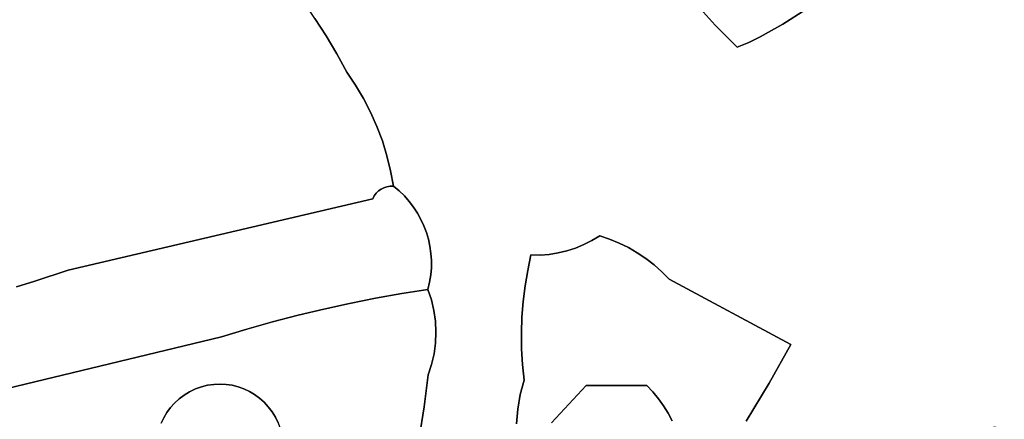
# Model space of a CAD drawing. Header units: inches. Extents: x 36.3 to 71.4, y 17.4 to 61.7.
# Tile 42 of 80: x 54.4 to 59.5, y 38.6 to 40.6. Entities that reach past the tile are written whole.
import ezdxf

# ---------------------------------------------------------------- set-up
doc = ezdxf.new("R2010")
doc.units = ezdxf.units.IN
doc.layers.add('SURFACES_FOR_SKETCHUP', color=7, linetype='Continuous')

msp = doc.modelspace()

# ---------------------------------------------------------------- linework, layer by layer
at = {"layer": 'SURFACES_FOR_SKETCHUP'}
for points, invisible_edges in [([(59.3637, 41.3226), (60.4648, 40.5769), (59.5444, 41.4468)], 3), ([(59.1809, 41.2012), (60.3407, 40.3708), (59.3637, 41.3226)], 3), ([(60.4648, 40.5769), (59.3637, 41.3226), (60.3407, 40.3708)], 3), ([(59.1809, 41.2012), (58.9963, 41.0826), (60.2214, 40.1615)], 10), ([(60.3407, 40.3708), (59.1809, 41.2012), (60.2214, 40.1615)], 3), ([(58.7909, 40.9154), (60.1072, 39.9492), (58.9963, 41.0826)], 3), ([(60.1072, 39.9492), (60.2214, 40.1615), (58.9963, 41.0826)], 10), ([(56.0064, 40.5256), (56.3862, 40.9125), (55.9494, 40.6154)], 3), ([(56.3862, 40.9125), (56.0064, 40.5256), (56.4408, 40.8534)], 3), ([(58.6819, 40.8285), (60.1072, 39.9492), (58.7909, 40.9154)], 3), ([(56.4408, 40.8534), (56.0064, 40.5256), (56.4979, 40.7964)], 3), ([(57.4034, 39.5058), (57.7841, 40.8234), (56.5573, 40.7418)], 11), ([(57.7841, 40.8234), (57.4034, 39.5058), (57.8851, 40.6995)], 3), ([(58.5697, 40.7429), (60.1072, 39.9492), (58.6819, 40.8285)], 3), ([(54.69, 39.3303), (55.8274, 40.7891), (54.1573, 40.6267)], 11), ([(55.8274, 40.7891), (54.69, 39.3303), (55.8898, 40.7032)], 3), ([(56.0605, 40.4339), (56.4979, 40.7964), (56.0064, 40.5256)], 3), ([(56.4979, 40.7964), (56.0605, 40.4339), (56.5573, 40.7418)], 3), ([(56.1118, 40.3404), (56.5573, 40.7418), (56.0605, 40.4339)], 3), ([(56.1565, 40.2746), (56.5573, 40.7418), (56.1118, 40.3404)], 3), ([(56.1971, 40.2064), (56.5573, 40.7418), (56.1565, 40.2746)], 3), ([(56.2335, 40.136), (56.5573, 40.7418), (56.1971, 40.2064)], 3), ([(56.2656, 40.0637), (56.5573, 40.7418), (56.2335, 40.136)], 3), ([(56.2934, 39.9896), (56.5573, 40.7418), (56.2656, 40.0637)], 3), ([(56.2934, 39.9896), (56.3168, 39.9139), (56.5573, 40.7418)], 10), ([(56.3168, 39.9139), (57.0523, 39.4075), (56.5573, 40.7418)], 11), ([(57.4034, 39.5058), (56.5573, 40.7418), (57.0523, 39.4075)], 11), ([(58.4552, 40.6613), (60.1072, 39.9492), (58.5697, 40.7429)], 3), ([(55.8898, 40.7032), (54.69, 39.3303), (55.9494, 40.6154)], 3), ([(57.8851, 40.6995), (57.4034, 39.5058), (57.9924, 40.581)], 3), ([(58.3391, 40.5866), (58.4552, 40.6613), (57.8851, 40.6995)], 10), ([(57.8851, 40.6995), (57.9924, 40.581), (58.3391, 40.5866)], 10), ([(54.1296, 40.5745), (54.69, 39.3303), (54.1573, 40.6267)], 3), ([(58.3391, 40.5866), (58.3796, 38.951), (58.4552, 40.6613)], 3), ([(60.1072, 39.9492), (58.4552, 40.6613), (58.3796, 38.951)], 11), ([(54.1296, 40.5745), (54.0996, 40.5235), (54.69, 39.3303)], 10), ([(55.9494, 40.6154), (54.69, 39.3303), (56.0064, 40.5256)], 3), ([(57.9924, 40.581), (57.4034, 39.5058), (58.1057, 40.4682)], 3), ([(58.2808, 40.5526), (58.3391, 40.5866), (57.9924, 40.581)], 10), ([(58.2223, 40.5213), (58.2808, 40.5526), (57.9924, 40.581)], 10), ([(58.164, 40.493), (58.2223, 40.5213), (57.9924, 40.581)], 10), ([(57.9924, 40.581), (58.1057, 40.4682), (58.164, 40.493)], 8), ([(58.2808, 40.5526), (58.3796, 38.951), (58.3391, 40.5866)], 3), ([(54.0996, 40.5235), (54.0672, 40.4739), (54.69, 39.3303)], 10), ([(56.0064, 40.5256), (54.69, 39.3303), (56.0605, 40.4339)], 3), ([(58.164, 40.493), (58.3796, 38.951), (58.2223, 40.5213)], 3), ([(58.2223, 40.5213), (58.3796, 38.951), (58.2808, 40.5526)], 3), ([(53.9811, 40.3065), (54.69, 39.3303), (54.0672, 40.4739)], 11), ([(58.1057, 40.4682), (58.3796, 38.951), (58.164, 40.493)], 3), ([(56.0605, 40.4339), (54.69, 39.3303), (56.1118, 40.3404)], 3), ([(57.4536, 39.4887), (58.1057, 40.4682), (57.4034, 39.5058)], 3), ([(57.5024, 39.4684), (58.1057, 40.4682), (57.4536, 39.4887)], 3), ([(57.5497, 39.4449), (58.1057, 40.4682), (57.5024, 39.4684)], 3), ([(57.5953, 39.4185), (58.1057, 40.4682), (57.5497, 39.4449)], 3), ([(57.6391, 39.3891), (58.1057, 40.4682), (57.5953, 39.4185)], 3), ([(57.6808, 39.357), (58.1057, 40.4682), (57.6391, 39.3891)], 3), ([(57.6808, 39.357), (57.7205, 39.322), (58.1057, 40.4682)], 10), ([(57.7205, 39.322), (57.7579, 39.2844), (58.1057, 40.4682)], 10), ([(58.3796, 38.951), (58.1057, 40.4682), (57.7579, 39.2844)], 3), ([(56.2447, 39.6946), (56.1118, 40.3404), (54.69, 39.3303)], 3), ([(56.1118, 40.3404), (56.2447, 39.6946), (56.1565, 40.2746)], 3), ([(53.9811, 40.3065), (53.9229, 40.1904), (54.69, 39.3303)], 10), ([(56.1565, 40.2746), (56.2447, 39.6946), (56.1971, 40.2064)], 3), ([(53.9229, 40.1904), (53.8581, 40.0779), (54.5194, 39.2739)], 10), ([(54.5194, 39.2739), (54.69, 39.3303), (53.9229, 40.1904)], 10), ([(56.1971, 40.2064), (56.2447, 39.6946), (56.2335, 40.136)], 3), ([(56.2335, 40.136), (56.2447, 39.6946), (56.2656, 40.0637)], 3), ([(54.5194, 39.2739), (53.8581, 40.0779), (54.4252, 39.2447)], 3), ([(56.2525, 39.7095), (56.2656, 40.0637), (56.2447, 39.6946)], 3), ([(56.2656, 40.0637), (56.2525, 39.7095), (56.2934, 39.9896)], 3), ([(56.2623, 39.7227), (56.2934, 39.9896), (56.2525, 39.7095)], 3), ([(56.2934, 39.9896), (56.2623, 39.7227), (56.3168, 39.9139)], 3), ([(59.4189, 38.5296), (60.1072, 39.9492), (58.3796, 38.951)], 11), ([(59.6085, 38.4945), (60.1072, 39.9492), (59.4189, 38.5296)], 3), ([(56.2739, 39.7341), (56.3168, 39.9139), (56.2623, 39.7227)], 3), ([(56.2871, 39.7435), (56.3168, 39.9139), (56.2739, 39.7341)], 3), ([(56.3168, 39.9139), (56.2871, 39.7435), (56.3357, 39.8369)], 3), ([(56.3357, 39.8369), (56.4307, 39.681), (56.3168, 39.9139)], 3), ([(56.3168, 39.9139), (56.4307, 39.681), (57.0523, 39.4075)], 11), ([(56.3016, 39.7509), (56.3357, 39.8369), (56.2871, 39.7435)], 3), ([(56.317, 39.7559), (56.3357, 39.8369), (56.3016, 39.7509)], 3), ([(56.3333, 39.7585), (56.3357, 39.8369), (56.317, 39.7559)], 3), ([(56.35, 39.7586), (56.3357, 39.8369), (56.3333, 39.7585)], 2), ([(56.3357, 39.8369), (56.35, 39.7586), (56.3791, 39.7346)], 8), ([(56.3357, 39.8369), (56.3791, 39.7346), (56.406, 39.7086)], 9), ([(56.3357, 39.8369), (56.406, 39.7086), (56.4307, 39.681)], 9), ([(56.3791, 39.7346), (56.2447, 39.6946), (56.406, 39.7086)], 3), ([(56.2447, 39.6946), (56.3791, 39.7346), (56.2525, 39.7095)], 3), ([(56.2525, 39.7095), (56.3791, 39.7346), (56.2623, 39.7227)], 3), ([(56.2739, 39.7341), (56.2623, 39.7227), (56.3791, 39.7346)], 10), ([(56.2871, 39.7435), (56.2739, 39.7341), (56.3791, 39.7346)], 10), ([(56.2871, 39.7435), (56.3791, 39.7346), (56.3016, 39.7509)], 3), ([(56.3016, 39.7509), (56.3791, 39.7346), (56.317, 39.7559)], 3), ([(56.3333, 39.7585), (56.317, 39.7559), (56.3791, 39.7346)], 10), ([(56.35, 39.7586), (56.3333, 39.7585), (56.3791, 39.7346)], 2), ([(54.69, 39.3303), (55.602, 39.0291), (56.2447, 39.6946)], 3), ([(55.7321, 39.0657), (56.2447, 39.6946), (55.602, 39.0291)], 3), ([(55.8629, 39.0999), (56.2447, 39.6946), (55.7321, 39.0657)], 3), ([(55.9944, 39.1314), (56.2447, 39.6946), (55.8629, 39.0999)], 3), ([(56.1264, 39.1604), (56.2447, 39.6946), (55.9944, 39.1314)], 3), ([(56.259, 39.1868), (56.2447, 39.6946), (56.1264, 39.1604)], 3), ([(56.406, 39.7086), (56.2447, 39.6946), (56.4307, 39.681)], 3), ([(56.4731, 39.6212), (56.453, 39.6518), (56.2447, 39.6946)], 10), ([(56.453, 39.6518), (56.4307, 39.681), (56.2447, 39.6946)], 10), ([(56.4907, 39.5893), (56.4731, 39.6212), (56.2447, 39.6946)], 10), ([(56.5187, 39.5222), (56.506, 39.5562), (56.2447, 39.6946)], 10), ([(56.506, 39.5562), (56.4907, 39.5893), (56.2447, 39.6946)], 10), ([(56.2447, 39.6946), (56.259, 39.1868), (56.5187, 39.5222)], 11), ([(56.453, 39.6518), (57.0523, 39.4075), (56.4307, 39.681)], 3), ([(56.4731, 39.6212), (57.0523, 39.4075), (56.453, 39.6518)], 3), ([(56.4907, 39.5893), (57.0523, 39.4075), (56.4731, 39.6212)], 3), ([(56.506, 39.5562), (57.0523, 39.4075), (56.4907, 39.5893)], 3), ([(56.259, 39.1868), (56.3921, 39.2107), (56.5187, 39.5222)], 10), ([(56.5289, 39.4873), (56.5187, 39.5222), (56.3921, 39.2107)], 10), ([(56.5187, 39.5222), (57.0523, 39.4075), (56.506, 39.5562)], 3), ([(56.5289, 39.4873), (57.0523, 39.4075), (56.5187, 39.5222)], 3), ([(56.5366, 39.4518), (56.5289, 39.4873), (56.3921, 39.2107)], 10), ([(56.5366, 39.4518), (57.0523, 39.4075), (56.5289, 39.4873)], 3), ([(57.0523, 39.4075), (57.2358, 39.4284), (57.4034, 39.5058)], 11), ([(57.2358, 39.4284), (57.2797, 39.4426), (57.4034, 39.5058)], 10), ([(57.4034, 39.5058), (57.2797, 39.4426), (57.3638, 39.4814)], 3), ([(57.3224, 39.4603), (57.3638, 39.4814), (57.2797, 39.4426)], 2), ([(57.3224, 39.4603), (57.5024, 39.4684), (57.3638, 39.4814)], 3), ([(57.5497, 39.4449), (57.5024, 39.4684), (57.3224, 39.4603)], 10), ([(57.4536, 39.4887), (57.4034, 39.5058), (57.3638, 39.4814)], 8), ([(57.4536, 39.4887), (57.3638, 39.4814), (57.5024, 39.4684)], 3), ([(56.5416, 39.4157), (56.5366, 39.4518), (56.3921, 39.2107)], 10), ([(56.5439, 39.3791), (56.5416, 39.4157), (56.3921, 39.2107)], 10), ([(56.5416, 39.4157), (57.0523, 39.4075), (56.5366, 39.4518)], 3), ([(57.0523, 39.4075), (56.5416, 39.4157), (57.0356, 39.3287)], 3), ([(56.5439, 39.3791), (57.0356, 39.3287), (56.5416, 39.4157)], 3), ([(57.0064, 39.0895), (57.2358, 39.4284), (57.0126, 39.1696)], 3), ([(57.2358, 39.4284), (57.0064, 39.0895), (57.334, 38.7403)], 11), ([(57.1909, 39.4177), (57.0126, 39.1696), (57.2358, 39.4284)], 3), ([(57.0126, 39.1696), (57.1909, 39.4177), (57.0223, 39.2494)], 3), ([(57.1452, 39.4106), (57.0223, 39.2494), (57.1909, 39.4177)], 3), ([(57.2358, 39.4284), (57.0523, 39.4075), (57.1909, 39.4177)], 3), ([(57.0523, 39.4075), (57.0989, 39.4072), (57.1909, 39.4177)], 10), ([(57.1452, 39.4106), (57.1909, 39.4177), (57.0989, 39.4072)], 2), ([(57.2358, 39.4284), (57.334, 38.7403), (57.2797, 39.4426)], 3), ([(57.3224, 39.4603), (57.2797, 39.4426), (57.5497, 39.4449)], 10), ([(57.5953, 39.4185), (57.5497, 39.4449), (57.2797, 39.4426)], 10), ([(57.2797, 39.4426), (57.334, 38.7403), (57.5953, 39.4185)], 11), ([(57.5953, 39.4185), (57.334, 38.7403), (57.6391, 39.3891)], 3), ([(56.5436, 39.3424), (56.5439, 39.3791), (56.3921, 39.2107)], 10), ([(56.5439, 39.3791), (56.5436, 39.3424), (57.0356, 39.3287)], 10), ([(57.0223, 39.2494), (57.1452, 39.4106), (57.0356, 39.3287)], 3), ([(57.0989, 39.4072), (57.0356, 39.3287), (57.1452, 39.4106)], 3), ([(57.0523, 39.4075), (57.0356, 39.3287), (57.0989, 39.4072)], 2), ([(57.6391, 39.3891), (57.334, 38.7403), (57.6808, 39.357)], 3), ([(54.5194, 39.2739), (55.4726, 38.9899), (54.69, 39.3303)], 3), ([(55.602, 39.0291), (54.69, 39.3303), (55.4726, 38.9899)], 3), ([(56.5404, 39.3055), (56.5436, 39.3424), (56.3921, 39.2107)], 10), ([(56.5404, 39.3055), (57.0223, 39.2494), (56.5436, 39.3424)], 3), ([(57.0356, 39.3287), (56.5436, 39.3424), (57.0223, 39.2494)], 3), ([(57.7205, 39.322), (57.6808, 39.357), (57.334, 38.7403)], 10), ([(57.334, 38.7403), (57.6447, 38.7403), (57.7205, 39.322)], 10), ([(57.7579, 39.2844), (57.7205, 39.322), (57.6447, 38.7403)], 10), ([(54.4252, 39.2447), (53.9975, 38.635), (54.5194, 39.2739)], 3), ([(55.4726, 38.9899), (54.5194, 39.2739), (53.9975, 38.635)], 3), ([(56.5344, 39.2686), (56.5404, 39.3055), (56.3921, 39.2107)], 10), ([(56.5256, 39.2319), (56.5344, 39.2686), (56.3921, 39.2107)], 2), ([(56.5344, 39.2686), (56.5256, 39.2319), (56.5436, 39.1786)], 8), ([(56.5404, 39.3055), (56.5344, 39.2686), (57.0223, 39.2494)], 10), ([(56.5436, 39.1786), (57.0223, 39.2494), (56.5344, 39.2686)], 11), ([(57.6753, 38.708), (57.7579, 39.2844), (57.6447, 38.7403)], 3), ([(57.7579, 39.2844), (57.6753, 38.708), (58.2692, 38.753)], 11), ([(58.2692, 38.753), (58.3796, 38.951), (57.7579, 39.2844)], 8), ([(56.5256, 39.2319), (56.3921, 39.2107), (56.5436, 39.1786)], 2), ([(57.0223, 39.2494), (56.5436, 39.1786), (57.0126, 39.1696)], 3), ([(56.1264, 39.1604), (56.5275, 38.7946), (56.259, 39.1868)], 3), ([(56.3921, 39.2107), (56.259, 39.1868), (56.567, 39.0134)], 10), ([(56.5648, 38.9579), (56.567, 39.0134), (56.259, 39.1868)], 10), ([(56.545, 38.8481), (56.259, 39.1868), (56.5275, 38.7946)], 3), ([(56.5574, 38.9027), (56.259, 39.1868), (56.545, 38.8481)], 3), ([(56.5648, 38.9579), (56.259, 39.1868), (56.5574, 38.9027)], 3), ([(56.5643, 39.069), (56.5564, 39.1241), (56.3921, 39.2107)], 10), ([(56.5436, 39.1786), (56.3921, 39.2107), (56.5564, 39.1241)], 3), ([(56.5643, 39.069), (56.3921, 39.2107), (56.567, 39.0134)], 3), ([(56.5564, 39.1241), (57.0126, 39.1696), (56.5436, 39.1786)], 3), ([(57.0126, 39.1696), (56.5564, 39.1241), (57.0064, 39.0895)], 3), ([(55.9944, 39.1314), (55.8629, 39.0999), (55.7304, 38.607)], 10), ([(55.9944, 39.1314), (55.7304, 38.607), (55.7473, 38.5793)], 9), ([(55.7473, 38.5793), (56.5078, 38.6325), (55.9944, 39.1314)], 11), ([(55.9944, 39.1314), (56.5275, 38.7946), (56.1264, 39.1604)], 3), ([(56.5275, 38.7946), (55.9944, 39.1314), (56.5078, 38.6325)], 3), ([(56.5643, 39.069), (57.0064, 39.0895), (56.5564, 39.1241)], 3), ([(55.7321, 39.0657), (55.602, 39.0291), (55.6143, 38.7107)], 10), ([(55.6143, 38.7107), (55.641, 38.6949), (55.7321, 39.0657)], 10), ([(55.641, 38.6949), (55.6662, 38.6766), (55.7321, 39.0657)], 10), ([(55.6662, 38.6766), (55.6897, 38.6558), (55.7321, 39.0657)], 10), ([(55.8629, 39.0999), (55.7321, 39.0657), (55.6897, 38.6558)], 10), ([(55.6897, 38.6558), (55.7111, 38.6325), (55.8629, 39.0999)], 10), ([(55.7111, 38.6325), (55.7304, 38.607), (55.8629, 39.0999)], 10), ([(57.0064, 39.0895), (56.5643, 39.069), (57.0038, 39.0093)], 3), ([(56.567, 39.0134), (57.0038, 39.0093), (56.5643, 39.069)], 3), ([(57.0038, 39.0093), (57.334, 38.7403), (57.0064, 39.0895)], 3), ([(55.4726, 38.9899), (55.5269, 38.7419), (55.602, 39.0291)], 3), ([(55.557, 38.7343), (55.602, 39.0291), (55.5269, 38.7419)], 3), ([(55.5862, 38.7239), (55.602, 39.0291), (55.557, 38.7343)], 3), ([(55.5862, 38.7239), (55.6143, 38.7107), (55.602, 39.0291)], 10), ([(56.5648, 38.9579), (57.0038, 39.0093), (56.567, 39.0134)], 3), ([(53.9975, 38.635), (55.2326, 38.6513), (55.4726, 38.9899)], 3), ([(55.2558, 38.6728), (55.4726, 38.9899), (55.2326, 38.6513)], 3), ([(55.2813, 38.6921), (55.4726, 38.9899), (55.2558, 38.6728)], 3), ([(55.3091, 38.709), (55.4726, 38.9899), (55.2813, 38.6921)], 3), ([(55.3091, 38.709), (55.3389, 38.7232), (55.4726, 38.9899)], 10), ([(55.3389, 38.7232), (55.37, 38.7344), (55.4726, 38.9899)], 10), ([(55.37, 38.7344), (55.4015, 38.7422), (55.4726, 38.9899)], 10), ([(55.4015, 38.7422), (55.4332, 38.7468), (55.4726, 38.9899)], 10), ([(55.4332, 38.7468), (55.4648, 38.7482), (55.4726, 38.9899)], 10), ([(55.4648, 38.7482), (55.4961, 38.7465), (55.4726, 38.9899)], 10), ([(55.4961, 38.7465), (55.5269, 38.7419), (55.4726, 38.9899)], 10), ([(57.0038, 39.0093), (56.5648, 38.9579), (57.0047, 38.9289)], 3), ([(57.0047, 38.9289), (57.334, 38.7403), (57.0038, 39.0093)], 3), ([(56.5574, 38.9027), (57.0047, 38.9289), (56.5648, 38.9579)], 3), ([(57.0047, 38.9289), (56.5574, 38.9027), (57.0091, 38.8486)], 3), ([(57.0091, 38.8486), (57.334, 38.7403), (57.0047, 38.9289)], 3), ([(58.2692, 38.753), (59.238, 38.3066), (58.3796, 38.951)], 3), ([(59.2966, 38.3823), (58.3796, 38.951), (59.238, 38.3066)], 3), ([(59.4189, 38.5296), (58.3796, 38.951), (59.3569, 38.4567)], 3), ([(59.3569, 38.4567), (58.3796, 38.951), (59.2966, 38.3823)], 3), ([(56.545, 38.8481), (57.0091, 38.8486), (56.5574, 38.9027)], 3), ([(56.5275, 38.7946), (56.9977, 38.6951), (56.545, 38.8481)], 3), ([(57.0091, 38.8486), (56.545, 38.8481), (56.9977, 38.6951)], 11), ([(56.9977, 38.6951), (57.0171, 38.7685), (57.0091, 38.8486)], 8), ([(57.0171, 38.7685), (57.334, 38.7403), (57.0091, 38.8486)], 3), ([(56.5078, 38.6325), (56.9849, 38.6205), (56.5275, 38.7946)], 3), ([(56.9977, 38.6951), (56.5275, 38.7946), (56.9849, 38.6205)], 3), ([(56.9977, 38.6951), (57.1577, 38.5495), (57.0171, 38.7685)], 3), ([(57.334, 38.7403), (57.0171, 38.7685), (57.1577, 38.5495)], 3), ([(55.3389, 38.7232), (55.1645, 38.5479), (55.5862, 38.7239)], 11), ([(55.7615, 38.5495), (55.5862, 38.7239), (55.1645, 38.5479)], 11), ([(55.1645, 38.5479), (55.3389, 38.7232), (55.1777, 38.576)], 3), ([(55.3389, 38.7232), (55.3091, 38.709), (55.1777, 38.576)], 10), ([(55.37, 38.7344), (55.3389, 38.7232), (55.557, 38.7343)], 10), ([(55.5862, 38.7239), (55.557, 38.7343), (55.3389, 38.7232)], 10), ([(55.5269, 38.7419), (55.4961, 38.7465), (55.37, 38.7344)], 10), ([(55.37, 38.7344), (55.4961, 38.7465), (55.4015, 38.7422)], 3), ([(55.557, 38.7343), (55.5269, 38.7419), (55.37, 38.7344)], 10), ([(55.4648, 38.7482), (55.4015, 38.7422), (55.4961, 38.7465)], 3), ([(55.4648, 38.7482), (55.4332, 38.7468), (55.4015, 38.7422)], 8), ([(55.5862, 38.7239), (55.7615, 38.5495), (55.6143, 38.7107)], 3), ([(55.7615, 38.5495), (55.7473, 38.5793), (55.6143, 38.7107)], 10), ([(55.6143, 38.7107), (55.7473, 38.5793), (55.641, 38.6949)], 3), ([(57.334, 38.7403), (57.1577, 38.5495), (57.2677, 38.19)], 10), ([(57.7521, 38.5999), (57.334, 38.7403), (57.2677, 38.19)], 11), ([(57.6447, 38.7403), (57.334, 38.7403), (57.6753, 38.708)], 2), ([(57.7291, 38.6377), (57.7035, 38.6737), (57.334, 38.7403)], 10), ([(57.7521, 38.5999), (57.7291, 38.6377), (57.334, 38.7403)], 10), ([(57.6753, 38.708), (57.334, 38.7403), (57.7035, 38.6737)], 3), ([(57.7035, 38.6737), (58.2692, 38.753), (57.6753, 38.708)], 3), ([(57.7291, 38.6377), (58.2692, 38.753), (57.7035, 38.6737)], 3), ([(58.1515, 38.5593), (58.2692, 38.753), (57.7291, 38.6377)], 10), ([(58.1515, 38.5593), (59.0732, 38.0715), (58.2692, 38.753)], 3), ([(59.1263, 38.1512), (58.2692, 38.753), (59.0732, 38.0715)], 3), ([(59.1813, 38.2295), (58.2692, 38.753), (59.1263, 38.1512)], 3), ([(59.238, 38.3066), (58.2692, 38.753), (59.1813, 38.2295)], 3), ([(55.1777, 38.576), (55.3091, 38.709), (55.1934, 38.6027)], 3), ([(55.1934, 38.6027), (55.3091, 38.709), (55.2118, 38.6279)], 3), ([(55.3091, 38.709), (55.2813, 38.6921), (55.2118, 38.6279)], 10), ([(55.2326, 38.6513), (55.2118, 38.6279), (55.2813, 38.6921)], 10), ([(55.2813, 38.6921), (55.2558, 38.6728), (55.2326, 38.6513)], 8), ([(55.641, 38.6949), (55.7473, 38.5793), (55.6662, 38.6766)], 3), ([(55.6897, 38.6558), (55.6662, 38.6766), (55.7304, 38.607)], 10), ([(55.7473, 38.5793), (55.7304, 38.607), (55.6662, 38.6766)], 10), ([(56.9849, 38.6205), (57.1577, 38.5495), (56.9977, 38.6951)], 3), ([(55.2326, 38.6513), (53.9975, 38.635), (55.2118, 38.6279)], 3), ([(54.2622, 38.4136), (55.2118, 38.6279), (53.9975, 38.635)], 11), ([(54.3436, 38.3774), (55.2118, 38.6279), (54.2622, 38.4136)], 3), ([(55.2118, 38.6279), (54.3436, 38.3774), (55.1934, 38.6027)], 3), ([(55.7304, 38.607), (55.7111, 38.6325), (55.6897, 38.6558)], 8), ([(55.7615, 38.5495), (56.5078, 38.6325), (55.7473, 38.5793)], 3), ([(55.7727, 38.5183), (56.5078, 38.6325), (55.7615, 38.5495)], 3), ([(56.5078, 38.6325), (55.7727, 38.5183), (56.481, 38.4718)], 3), ([(56.481, 38.4718), (56.9788, 38.545), (56.5078, 38.6325)], 3), ([(56.9849, 38.6205), (56.5078, 38.6325), (56.9788, 38.545)], 3), ([(56.9788, 38.545), (57.1577, 38.5495), (56.9849, 38.6205)], 3), ([(57.7291, 38.6377), (57.7521, 38.5999), (58.1515, 38.5593)], 10), ([(54.4248, 38.3432), (55.1934, 38.6027), (54.3436, 38.3774)], 3), ([(55.1934, 38.6027), (54.4248, 38.3432), (55.1777, 38.576)], 3), ([(54.5025, 38.3101), (55.1777, 38.576), (54.4248, 38.3432)], 3), ([(55.1777, 38.576), (54.5025, 38.3101), (55.1645, 38.5479)], 3), ([(57.2677, 38.19), (57.2987, 38.168), (57.7521, 38.5999)], 10), ([(57.7521, 38.5999), (57.2987, 38.168), (57.7724, 38.5607)], 3), ([(57.7521, 38.5999), (57.7724, 38.5607), (58.1515, 38.5593)], 10)]:
    msp.add_3dface(points, dxfattribs=dict(at, invisible_edges=invisible_edges))

doc.saveas('drawing.dxf')
